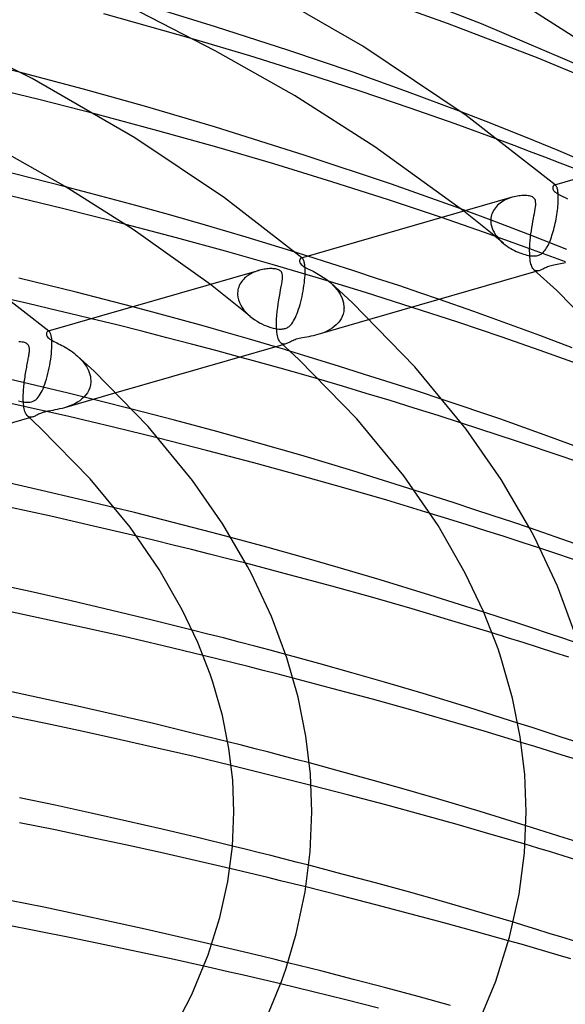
# Model space of a CAD drawing. Header units: millimetres. Extents: x -247 to 247, y -141 to 230.
# Tile 95 of 99: x 77 to 105, y 144 to 195. Entities that reach past the tile are written whole.
import ezdxf

# ---------------------------------------------------------------- set-up
doc = ezdxf.new("R2010")
doc.units = ezdxf.units.MM
doc.layers.add('HIDDEN', color=7, linetype='Continuous')
doc.layers.add('THICK', color=7, linetype='Continuous')

msp = doc.modelspace()

# ---------------------------------------------------------------- linework, layer by layer
at = {"layer": 'HIDDEN'}
for p, q in [((87.057, 194.406), (83.566, 195.485)), ((90.808, 193.2), (87.057, 194.406)), ((88.808, 192.919), (85.927, 193.782)), ((77.109, 192.053), (73.558, 192.941)), ((91.695, 192.016), (88.808, 192.919)), ((94.115, 192.084), (90.808, 193.2)), ((94.478, 191.112), (91.695, 192.016)), ((96.908, 191.082), (94.115, 192.084)), ((77.988, 190.681), (75.025, 191.403)), ((97.048, 190.246), (94.478, 191.112)), ((99.665, 190.048), (96.908, 191.082)), ((80.921, 189.933), (77.988, 190.681)), ((99.348, 189.437), (97.048, 190.246)), ((101.597, 188.618), (99.348, 189.437)), ((81.172, 185.735), (79.362, 186.21)), ((104.451, 186.3), (104.439, 186.297)), ((104.463, 186.3), (104.451, 186.3)), ((104.475, 186.299), (104.463, 186.3)), ((104.487, 186.295), (104.475, 186.299)), ((104.484, 186.303), (104.479, 186.308)), ((104.49, 186.299), (104.484, 186.303)), ((104.5, 186.289), (104.487, 186.295)), ((104.495, 186.294), (104.49, 186.299)), ((104.501, 186.289), (104.495, 186.294)), ((104.512, 186.28), (104.5, 186.289)), ((104.506, 186.285), (104.501, 186.289)), ((104.512, 186.28), (104.506, 186.285)), ((104.526, 186.266), (104.512, 186.28)), ((104.54, 186.247), (104.526, 186.266)), ((104.554, 186.225), (104.54, 186.247)), ((104.567, 186.198), (104.554, 186.225)), ((104.58, 186.167), (104.567, 186.198)), ((104.591, 186.131), (104.58, 186.167)), ((104.602, 186.091), (104.591, 186.131)), ((104.612, 186.045), (104.602, 186.091)), ((104.621, 185.995), (104.612, 186.045)), ((104.628, 185.94), (104.621, 185.995)), ((104.634, 185.88), (104.628, 185.94)), ((104.639, 185.816), (104.634, 185.88)), ((82.971, 185.25), (81.172, 185.735)), ((101.595, 185.321), (101.531, 185.263)), ((101.664, 185.375), (101.595, 185.321)), ((101.736, 185.426), (101.664, 185.375)), ((101.811, 185.473), (101.736, 185.426)), ((101.889, 185.517), (101.811, 185.473)), ((101.969, 185.556), (101.889, 185.517)), ((102.05, 185.592), (101.969, 185.556)), ((102.132, 185.625), (102.05, 185.592)), ((102.214, 185.653), (102.132, 185.625)), ((102.297, 185.678), (102.214, 185.653)), ((104.625, 185.224), (104.633, 185.327)), ((104.633, 185.327), (104.639, 185.427)), ((104.642, 185.747), (104.639, 185.816)), ((104.639, 185.442), (104.64, 185.456)), ((104.639, 185.427), (104.639, 185.442)), ((104.64, 185.456), (104.641, 185.471)), ((104.641, 185.485), (104.642, 185.499)), ((104.641, 185.471), (104.641, 185.485)), ((104.644, 185.674), (104.642, 185.747)), ((104.642, 185.513), (104.644, 185.596)), ((104.642, 185.499), (104.642, 185.513)), ((104.644, 185.596), (104.644, 185.674)), ((84.758, 184.755), (82.971, 185.25)), ((101.48, 184.391), (99.641, 185.076)), ((100.141, 184.684), (99.795, 184.956)), ((101.245, 184.846), (101.218, 184.766)), ((101.278, 184.923), (101.245, 184.846)), ((101.318, 184.997), (101.278, 184.923)), ((101.363, 185.069), (101.318, 184.997)), ((101.414, 185.137), (101.363, 185.069)), ((101.47, 185.202), (101.414, 185.137)), ((101.531, 185.263), (101.47, 185.202)), ((104.571, 184.787), (104.587, 184.898)), ((104.587, 184.898), (104.602, 185.009)), ((104.602, 185.009), (104.614, 185.117)), ((104.614, 185.117), (104.625, 185.224)), ((86.533, 184.249), (84.758, 184.755)), ((100.865, 183.864), (98.656, 184.627)), ((100.485, 184.411), (100.141, 184.684)), ((100.825, 184.137), (100.485, 184.411)), ((101.178, 184.513), (101.177, 184.499)), ((101.177, 184.499), (101.177, 184.485)), ((101.177, 184.485), (101.177, 184.471)), ((101.177, 184.471), (101.177, 184.457)), ((101.177, 184.457), (101.178, 184.443)), ((101.184, 184.599), (101.178, 184.513)), ((101.178, 184.443), (101.178, 184.428)), ((101.178, 184.428), (101.19, 184.316)), ((101.197, 184.684), (101.184, 184.599)), ((101.19, 184.316), (101.213, 184.204)), ((101.218, 184.766), (101.197, 184.684)), ((103.295, 183.695), (101.48, 184.391)), ((104.464, 184.234), (104.488, 184.343)), ((104.488, 184.343), (104.511, 184.453)), ((104.511, 184.453), (104.533, 184.564)), ((104.533, 184.564), (104.553, 184.676)), ((104.553, 184.676), (104.571, 184.787)), ((85.05, 183.593), (82.447, 184.278)), ((88.623, 183.626), (86.533, 184.249)), ((101.162, 183.863), (100.825, 184.137)), ((102.944, 183.12), (100.865, 183.864)), ((101.497, 183.587), (101.162, 183.863)), ((101.213, 184.204), (101.248, 184.092)), ((101.248, 184.092), (101.292, 183.982)), ((101.292, 183.982), (101.347, 183.875)), ((101.347, 183.875), (101.41, 183.771)), ((104.32, 183.715), (104.352, 183.814)), ((104.352, 183.814), (104.382, 183.916)), ((104.382, 183.916), (104.41, 184.02)), ((104.41, 184.02), (104.438, 184.126)), ((104.438, 184.126), (104.464, 184.234)), ((87.567, 182.905), (85.05, 183.593)), ((91.137, 182.85), (88.623, 183.626)), ((101.41, 183.771), (101.482, 183.67)), ((101.482, 183.67), (101.561, 183.573)), ((101.828, 183.311), (101.497, 183.587)), ((101.561, 183.573), (101.646, 183.48)), ((101.646, 183.48), (101.737, 183.391)), ((101.737, 183.391), (101.834, 183.306)), ((101.834, 183.306), (101.923, 183.235)), ((105.077, 182.993), (103.295, 183.695)), ((104.152, 183.277), (104.187, 183.356)), ((104.187, 183.356), (104.221, 183.439)), ((104.221, 183.439), (104.255, 183.527)), ((104.255, 183.527), (104.288, 183.618)), ((104.288, 183.618), (104.32, 183.715)), ((89.967, 182.224), (87.567, 182.905)), ((101.923, 183.235), (102.015, 183.168)), ((102.015, 183.168), (102.109, 183.104)), ((102.109, 183.104), (102.204, 183.045)), ((102.204, 183.045), (102.299, 182.991)), ((102.299, 182.991), (102.394, 182.941)), ((102.394, 182.941), (102.489, 182.895)), ((102.489, 182.895), (102.583, 182.853)), ((102.583, 182.853), (102.675, 182.816)), ((102.675, 182.816), (102.766, 182.783)), ((105.008, 182.358), (102.944, 183.12)), ((103.767, 182.761), (103.822, 182.802)), ((103.822, 182.802), (103.875, 182.848)), ((103.875, 182.848), (103.923, 182.9)), ((103.923, 182.9), (103.967, 182.955)), ((103.967, 182.955), (104.007, 183.012)), ((104.007, 183.012), (104.044, 183.071)), ((104.044, 183.071), (104.081, 183.135)), ((104.081, 183.135), (104.117, 183.203)), ((104.117, 183.203), (104.152, 183.277)), ((91.461, 182.55), (91.45, 182.547)), ((91.473, 182.55), (91.461, 182.55)), ((91.485, 182.549), (91.473, 182.55)), ((91.496, 182.545), (91.485, 182.549)), ((91.493, 182.553), (91.487, 182.558)), ((91.498, 182.549), (91.493, 182.553)), ((91.508, 182.539), (91.496, 182.545)), ((91.504, 182.544), (91.498, 182.549)), ((91.509, 182.539), (91.504, 182.544)), ((91.52, 182.53), (91.508, 182.539)), ((91.515, 182.535), (91.509, 182.539)), ((91.52, 182.53), (91.515, 182.535)), ((91.533, 182.518), (91.52, 182.53)), ((91.546, 182.502), (91.533, 182.518)), ((91.558, 182.483), (91.546, 182.502)), ((91.57, 182.461), (91.558, 182.483)), ((91.581, 182.435), (91.57, 182.461)), ((91.592, 182.405), (91.581, 182.435)), ((91.602, 182.372), (91.592, 182.405)), ((91.611, 182.336), (91.602, 182.372)), ((91.62, 182.295), (91.611, 182.336)), ((91.628, 182.251), (91.62, 182.295)), ((92.967, 182.271), (91.789, 182.645)), ((102.766, 182.783), (102.854, 182.754)), ((102.854, 182.754), (102.939, 182.729)), ((102.939, 182.729), (103.023, 182.708)), ((103.023, 182.708), (103.108, 182.69)), ((103.108, 182.69), (103.195, 182.675)), ((103.195, 182.675), (103.282, 182.666)), ((103.282, 182.666), (103.366, 182.661)), ((103.366, 182.661), (103.447, 182.663)), ((103.447, 182.663), (103.521, 182.671)), ((103.521, 182.671), (103.588, 182.685)), ((103.588, 182.685), (103.65, 182.704)), ((103.65, 182.704), (103.709, 182.729)), ((103.709, 182.729), (103.767, 182.761)), ((104.927, 182.291), (104.843, 182.274)), ((105.014, 182.309), (104.927, 182.291)), ((88.944, 181.79), (88.872, 181.753)), ((89.017, 181.824), (88.944, 181.79)), ((89.091, 181.856), (89.017, 181.824)), ((89.167, 181.884), (89.091, 181.856)), ((89.242, 181.909), (89.167, 181.884)), ((89.318, 181.931), (89.242, 181.909)), ((92.347, 181.521), (89.967, 182.224)), ((91.634, 182.202), (91.628, 182.251)), ((91.64, 182.15), (91.634, 182.202)), ((91.645, 182.094), (91.64, 182.15)), ((91.648, 182.035), (91.645, 182.094)), ((91.651, 181.972), (91.648, 182.035)), ((91.65, 181.763), (91.651, 181.836)), ((91.652, 181.906), (91.651, 181.972)), ((91.651, 181.836), (91.652, 181.906)), ((94.15, 181.892), (92.967, 182.271)), ((95.319, 181.513), (94.15, 181.892)), ((103.429, 181.928), (103.395, 181.953)), ((103.464, 181.909), (103.429, 181.928)), ((103.501, 181.898), (103.464, 181.909)), ((103.657, 181.908), (103.498, 181.861)), ((103.539, 181.892), (103.501, 181.898)), ((103.577, 181.893), (103.539, 181.892)), ((103.617, 181.898), (103.577, 181.893)), ((103.657, 181.908), (103.617, 181.898)), ((103.693, 181.919), (103.657, 181.908)), ((103.73, 181.933), (103.693, 181.919)), ((103.767, 181.95), (103.73, 181.933)), ((103.804, 181.967), (103.767, 181.95)), ((103.843, 181.986), (103.804, 181.967)), ((103.884, 182.007), (103.843, 181.986)), ((103.93, 182.03), (103.884, 182.007)), ((103.98, 182.054), (103.93, 182.03)), ((104.034, 182.078), (103.98, 182.054)), ((104.091, 182.101), (104.034, 182.078)), ((104.149, 182.123), (104.091, 182.101)), ((104.209, 182.142), (104.149, 182.123)), ((104.273, 182.16), (104.209, 182.142)), ((104.342, 182.178), (104.273, 182.16)), ((104.418, 182.195), (104.342, 182.178)), ((104.5, 182.211), (104.418, 182.195)), ((104.586, 182.227), (104.5, 182.211)), ((104.672, 182.243), (104.586, 182.227)), ((104.758, 182.259), (104.672, 182.243)), ((104.843, 182.274), (104.758, 182.259)), ((88.345, 181.279), (88.306, 181.211)), ((88.389, 181.343), (88.345, 181.279)), ((88.437, 181.405), (88.389, 181.343)), ((88.489, 181.463), (88.437, 181.405)), ((88.546, 181.519), (88.489, 181.463)), ((88.605, 181.572), (88.546, 181.519)), ((88.668, 181.622), (88.605, 181.572)), ((88.734, 181.668), (88.668, 181.622)), ((88.802, 181.712), (88.734, 181.668)), ((88.872, 181.753), (88.802, 181.712)), ((91.594, 181.141), (91.612, 181.28)), ((91.612, 181.28), (91.627, 181.416)), ((91.627, 181.416), (91.638, 181.549)), ((91.638, 181.549), (91.646, 181.677)), ((91.646, 181.677), (91.647, 181.691)), ((91.647, 181.691), (91.648, 181.706)), ((91.648, 181.72), (91.649, 181.734)), ((91.648, 181.706), (91.648, 181.72)), ((91.649, 181.749), (91.65, 181.763)), ((91.649, 181.734), (91.649, 181.749)), ((94.758, 180.782), (92.347, 181.521)), ((92.963, 181.28), (93.147, 181.101)), ((96.455, 181.139), (95.319, 181.513)), ((87.139, 180.93), (86.788, 181.201)), ((87.486, 180.658), (87.139, 180.93)), ((88.191, 180.842), (88.185, 180.763)), ((88.202, 180.92), (88.191, 180.842)), ((88.22, 180.996), (88.202, 180.92)), ((88.243, 181.069), (88.22, 180.996)), ((88.272, 181.141), (88.243, 181.069)), ((88.306, 181.211), (88.272, 181.141)), ((91.523, 180.72), (91.549, 180.859)), ((91.549, 180.859), (91.573, 181)), ((91.573, 181), (91.594, 181.141)), ((93.147, 181.101), (93.309, 180.908)), ((93.309, 180.908), (93.446, 180.701)), ((97.142, 180.027), (94.758, 180.782)), ((97.539, 180.777), (96.455, 181.139)), ((98.551, 180.434), (97.539, 180.777)), ((87.829, 180.384), (87.486, 180.658)), ((88.169, 180.11), (87.829, 180.384)), ((88.185, 180.763), (88.185, 180.748)), ((88.185, 180.748), (88.185, 180.734)), ((88.185, 180.734), (88.185, 180.72)), ((88.185, 180.72), (88.185, 180.706)), ((88.185, 180.706), (88.185, 180.692)), ((88.185, 180.692), (88.186, 180.678)), ((88.186, 180.678), (88.202, 180.542)), ((88.202, 180.542), (88.234, 180.406)), ((88.234, 180.406), (88.283, 180.27)), ((88.283, 180.27), (88.347, 180.139)), ((91.394, 180.18), (91.429, 180.31)), ((91.429, 180.31), (91.463, 180.444)), ((91.463, 180.444), (91.494, 180.581)), ((91.494, 180.581), (91.523, 180.72)), ((93.446, 180.701), (93.551, 180.483)), ((93.551, 180.483), (93.62, 180.259)), ((84.018, 179.732), (82.811, 180.053)), ((88.506, 179.835), (88.169, 180.11)), ((88.347, 180.139), (88.424, 180.012)), ((88.424, 180.012), (88.513, 179.89)), ((88.839, 179.559), (88.506, 179.835)), ((88.513, 179.89), (88.613, 179.773)), ((88.613, 179.773), (88.722, 179.663)), ((91.239, 179.711), (91.28, 179.82)), ((91.28, 179.82), (91.319, 179.935)), ((91.319, 179.935), (91.358, 180.055)), ((91.358, 180.055), (91.394, 180.18)), ((93.632, 179.811), (93.602, 179.682)), ((93.62, 180.259), (93.647, 180.033)), ((93.646, 179.945), (93.632, 179.811)), ((93.647, 179.959), (93.646, 179.945)), ((93.647, 180.033), (93.648, 180.018)), ((93.648, 179.989), (93.647, 179.974)), ((93.647, 179.974), (93.647, 179.959)), ((93.648, 180.018), (93.648, 180.003)), ((93.648, 180.003), (93.648, 179.989)), ((81.99, 179.123), (80.696, 179.443)), ((85.22, 179.406), (84.018, 179.732)), ((86.417, 179.075), (85.22, 179.406)), ((88.722, 179.663), (88.839, 179.558)), ((88.839, 179.558), (88.949, 179.471)), ((88.949, 179.471), (89.065, 179.388)), ((89.065, 179.388), (89.185, 179.311)), ((89.185, 179.311), (89.307, 179.241)), ((90.965, 179.19), (91.015, 179.259)), ((91.015, 179.259), (91.063, 179.336)), ((91.063, 179.336), (91.109, 179.42)), ((91.109, 179.42), (91.153, 179.51)), ((91.153, 179.51), (91.197, 179.608)), ((91.197, 179.608), (91.239, 179.711)), ((94.956, 179.396), (92.298, 178.629)), ((93.426, 179.329), (93.343, 179.226)), ((93.498, 179.44), (93.426, 179.329)), ((93.556, 179.557), (93.498, 179.44)), ((93.602, 179.682), (93.556, 179.557)), ((78.471, 178.799), (78.46, 178.797)), ((78.482, 178.8), (78.471, 178.799)), ((78.494, 178.798), (78.482, 178.8)), ((78.505, 178.794), (78.494, 178.798)), ((78.501, 178.803), (78.495, 178.807)), ((78.506, 178.798), (78.501, 178.803)), ((78.516, 178.789), (78.505, 178.794)), ((78.512, 178.794), (78.506, 178.798)), ((78.517, 178.789), (78.512, 178.794)), ((78.528, 178.78), (78.516, 178.789)), ((78.522, 178.785), (78.517, 178.789)), ((78.528, 178.78), (78.522, 178.785)), ((78.553, 178.753), (78.528, 178.78)), ((78.577, 178.712), (78.553, 178.753)), ((83.278, 178.799), (81.99, 179.123)), ((84.557, 178.471), (83.278, 178.799)), ((87.608, 178.74), (86.417, 179.075)), ((89.307, 179.241), (89.429, 179.177)), ((89.429, 179.177), (89.55, 179.121)), ((89.55, 179.121), (89.67, 179.071)), ((89.67, 179.071), (89.788, 179.028)), ((89.788, 179.028), (89.901, 178.992)), ((89.901, 178.992), (90.011, 178.963)), ((90.011, 178.963), (90.115, 178.94)), ((90.115, 178.94), (90.213, 178.924)), ((90.213, 178.924), (90.301, 178.915)), ((90.301, 178.915), (90.377, 178.911)), ((90.377, 178.911), (90.442, 178.912)), ((90.442, 178.912), (90.499, 178.917)), ((90.499, 178.917), (90.549, 178.924)), ((90.549, 178.924), (90.596, 178.934)), ((90.596, 178.934), (90.641, 178.947)), ((90.641, 178.947), (90.684, 178.963)), ((90.684, 178.963), (90.725, 178.982)), ((90.725, 178.982), (90.767, 179.006)), ((90.767, 179.006), (90.812, 179.036)), ((90.812, 179.036), (90.861, 179.076)), ((90.861, 179.076), (90.913, 179.128)), ((90.913, 179.128), (90.965, 179.19)), ((92.674, 178.762), (92.548, 178.711)), ((92.799, 178.821), (92.674, 178.762)), ((92.922, 178.887), (92.799, 178.821)), ((93.038, 178.961), (92.922, 178.887)), ((93.148, 179.042), (93.038, 178.961)), ((93.25, 179.13), (93.148, 179.042)), ((93.343, 179.226), (93.25, 179.13)), ((78.599, 178.657), (78.577, 178.712)), ((78.618, 178.588), (78.599, 178.657)), ((78.634, 178.504), (78.618, 178.588)), ((78.647, 178.404), (78.634, 178.504)), ((78.655, 178.288), (78.647, 178.404)), ((78.659, 178.157), (78.655, 178.288)), ((85.824, 178.141), (84.557, 178.471)), ((88.795, 178.399), (87.608, 178.74)), ((90.134, 178.004), (88.795, 178.399)), ((90.91, 178.265), (90.866, 178.243)), ((90.959, 178.29), (90.91, 178.265)), ((91.013, 178.315), (90.959, 178.29)), ((91.072, 178.34), (91.013, 178.315)), ((91.135, 178.364), (91.072, 178.34)), ((91.2, 178.387), (91.135, 178.364)), ((91.27, 178.407), (91.2, 178.387)), ((91.346, 178.426), (91.27, 178.407)), ((91.431, 178.445), (91.346, 178.426)), ((91.526, 178.464), (91.431, 178.445)), ((91.627, 178.483), (91.526, 178.464)), ((91.733, 178.502), (91.627, 178.483)), ((91.841, 178.522), (91.733, 178.502)), ((91.95, 178.544), (91.841, 178.522)), ((92.061, 178.568), (91.95, 178.544)), ((92.177, 178.596), (92.061, 178.568)), ((92.296, 178.628), (92.177, 178.596)), ((92.421, 178.667), (92.296, 178.628)), ((92.548, 178.711), (92.421, 178.667)), ((78.633, 177.654), (78.645, 177.793)), ((78.645, 177.793), (78.653, 177.926)), ((78.653, 177.926), (78.654, 177.94)), ((78.654, 177.94), (78.655, 177.955)), ((78.655, 177.969), (78.656, 177.984)), ((78.655, 177.955), (78.655, 177.969)), ((78.656, 177.998), (78.657, 178.012)), ((78.656, 177.984), (78.656, 177.998)), ((78.657, 178.012), (78.659, 178.157)), ((87.075, 177.809), (85.824, 178.141)), ((88.307, 177.476), (87.075, 177.809)), ((90.442, 178.174), (90.403, 178.203)), ((90.483, 178.155), (90.442, 178.174)), ((90.527, 178.144), (90.483, 178.155)), ((90.666, 178.157), (90.505, 178.111)), ((90.572, 178.142), (90.527, 178.144)), ((90.619, 178.146), (90.572, 178.142)), ((90.667, 178.158), (90.619, 178.146)), ((90.705, 178.17), (90.667, 178.158)), ((90.745, 178.186), (90.705, 178.17)), ((90.784, 178.203), (90.745, 178.186)), ((90.825, 178.223), (90.784, 178.203)), ((90.866, 178.243), (90.825, 178.223)), ((92.078, 177.412), (90.866, 177.783)), ((78.575, 177.216), (78.598, 177.364)), ((78.598, 177.364), (78.617, 177.511)), ((78.617, 177.511), (78.633, 177.654)), ((79.976, 177.525), (80.063, 177.444)), ((80.063, 177.444), (80.147, 177.359)), ((80.147, 177.359), (80.225, 177.271)), ((80.225, 177.271), (80.299, 177.181)), ((93.366, 177.012), (92.078, 177.412)), ((78.454, 176.627), (78.489, 176.772)), ((78.489, 176.772), (78.52, 176.919)), ((78.52, 176.919), (78.549, 177.067)), ((78.549, 177.067), (78.575, 177.216)), ((80.299, 177.181), (80.367, 177.087)), ((80.367, 177.087), (80.429, 176.991)), ((80.429, 176.991), (80.485, 176.893)), ((80.485, 176.893), (80.533, 176.794)), ((80.533, 176.794), (80.574, 176.693)), ((94.703, 176.591), (93.366, 177.012)), ((77.835, 176.019), (76.167, 176.408)), ((78.336, 176.212), (78.378, 176.346)), ((78.378, 176.346), (78.417, 176.485)), ((78.417, 176.485), (78.454, 176.627)), ((80.574, 176.693), (80.607, 176.59)), ((80.607, 176.59), (80.631, 176.486)), ((80.631, 176.486), (80.647, 176.384)), ((80.647, 176.384), (80.654, 176.282)), ((80.654, 176.282), (80.655, 176.267)), ((80.655, 176.238), (80.654, 176.223)), ((80.655, 176.267), (80.655, 176.253)), ((80.655, 176.253), (80.655, 176.238)), ((93.567, 175.983), (92.357, 176.338)), ((96.062, 176.158), (94.703, 176.591)), ((79.49, 175.622), (77.835, 176.019)), ((78.109, 175.653), (78.157, 175.749)), ((78.157, 175.749), (78.204, 175.853)), ((78.204, 175.853), (78.249, 175.965)), ((78.249, 175.965), (78.294, 176.084)), ((78.294, 176.084), (78.336, 176.212)), ((80.549, 175.774), (80.481, 175.649)), ((80.601, 175.907), (80.549, 175.774)), ((80.636, 176.048), (80.601, 175.907)), ((80.653, 176.194), (80.636, 176.048)), ((80.654, 176.208), (80.653, 176.194)), ((80.654, 176.223), (80.654, 176.208)), ((94.79, 175.617), (93.567, 175.983)), ((97.413, 175.721), (96.062, 176.158)), ((77.235, 174.945), (74.931, 175.453)), ((76.939, 175.234), (77.009, 175.215)), ((77.69, 175.212), (77.761, 175.246)), ((77.761, 175.246), (77.829, 175.292)), ((77.829, 175.292), (77.894, 175.349)), ((77.894, 175.349), (77.954, 175.414)), ((77.954, 175.414), (78.009, 175.488)), ((78.009, 175.488), (78.06, 175.567)), ((78.06, 175.567), (78.109, 175.653)), ((81.943, 175.639), (79.307, 174.878)), ((81.13, 175.219), (79.49, 175.622)), ((80.086, 175.238), (79.964, 175.157)), ((80.2, 175.327), (80.086, 175.238)), ((80.305, 175.426), (80.2, 175.327)), ((80.399, 175.533), (80.305, 175.426)), ((80.481, 175.649), (80.399, 175.533)), ((82.758, 174.808), (81.13, 175.219)), ((96.021, 175.242), (94.79, 175.617)), ((97.252, 174.861), (96.021, 175.242)), ((98.731, 175.29), (97.413, 175.721)), ((77.009, 175.215), (77.079, 175.199)), ((77.079, 175.199), (77.16, 175.183)), ((77.16, 175.183), (77.251, 175.17)), ((79.523, 174.422), (77.235, 174.945)), ((77.251, 175.17), (77.347, 175.162)), ((77.347, 175.162), (77.444, 175.162)), ((77.444, 175.162), (77.535, 175.17)), ((77.535, 175.17), (77.616, 175.187)), ((77.616, 175.187), (77.69, 175.212)), ((78.603, 174.727), (78.519, 174.711)), ((78.703, 174.745), (78.603, 174.727)), ((78.814, 174.765), (78.703, 174.745)), ((78.931, 174.788), (78.814, 174.765)), ((79.053, 174.814), (78.931, 174.788)), ((79.179, 174.844), (79.053, 174.814)), ((79.308, 174.878), (79.179, 174.844)), ((79.441, 174.92), (79.308, 174.878)), ((79.575, 174.968), (79.441, 174.92)), ((79.707, 175.023), (79.575, 174.968)), ((79.838, 175.086), (79.707, 175.023)), ((79.964, 175.157), (79.838, 175.086)), ((98.475, 174.476), (97.252, 174.861)), ((77.444, 174.428), (77.41, 174.453)), ((77.48, 174.409), (77.444, 174.428)), ((77.516, 174.397), (77.48, 174.409)), ((77.675, 174.407), (77.513, 174.36)), ((77.554, 174.392), (77.516, 174.397)), ((77.594, 174.392), (77.554, 174.392)), ((77.634, 174.397), (77.594, 174.392)), ((77.675, 174.407), (77.634, 174.397)), ((77.714, 174.42), (77.675, 174.407)), ((77.754, 174.436), (77.714, 174.42)), ((77.795, 174.454), (77.754, 174.436)), ((77.837, 174.474), (77.795, 174.454)), ((77.88, 174.496), (77.837, 174.474)), ((77.926, 174.518), (77.88, 174.496)), ((77.973, 174.541), (77.926, 174.518)), ((78.02, 174.563), (77.973, 174.541)), ((78.065, 174.583), (78.02, 174.563)), ((78.109, 174.601), (78.065, 174.583)), ((78.152, 174.617), (78.109, 174.601)), ((78.195, 174.632), (78.152, 174.617)), ((78.239, 174.646), (78.195, 174.632)), ((78.286, 174.659), (78.239, 174.646)), ((78.335, 174.671), (78.286, 174.659)), ((78.387, 174.684), (78.335, 174.671)), ((78.447, 174.697), (78.387, 174.684)), ((78.519, 174.711), (78.447, 174.697)), ((81.825, 173.876), (79.523, 174.422)), ((99.684, 174.09), (98.475, 174.476)), ((84.128, 173.31), (81.825, 173.876)), ((98.279, 170.325), (97.251, 170.652)), ((99.305, 169.995), (98.279, 170.325)), ((82.895, 169.499), (81.894, 169.745)), ((100.318, 169.666), (99.305, 169.995)), ((101.307, 169.341), (100.318, 169.666)), ((83.891, 169.25), (82.895, 169.499)), ((84.884, 168.997), (83.891, 169.25)), ((99.024, 169.165), (98.07, 169.459)), ((99.976, 168.869), (99.024, 169.165)), ((102.26, 169.024), (101.307, 169.341)), ((85.874, 168.742), (84.884, 168.997)), ((86.861, 168.484), (85.874, 168.742)), ((100.922, 168.57), (99.976, 168.869)), ((103.167, 168.718), (102.26, 169.024)), ((83.945, 168.068), (83.008, 168.294)), ((87.845, 168.223), (86.861, 168.484)), ((101.86, 168.271), (100.922, 168.57)), ((102.786, 167.972), (101.86, 168.271)), ((84.883, 167.839), (83.945, 168.068)), ((85.82, 167.608), (84.883, 167.839)), ((103.697, 167.675), (102.786, 167.972)), ((86.753, 167.374), (85.82, 167.608)), ((87.684, 167.138), (86.753, 167.374)), ((88.609, 166.901), (87.684, 167.138)), ((101.669, 164.115), (100.821, 164.388)), ((102.509, 163.843), (101.669, 164.115)), ((103.335, 163.572), (102.509, 163.843)), ((86.663, 163.275), (85.858, 163.479)), ((87.465, 163.07), (86.663, 163.275)), ((102.042, 163.082), (101.245, 163.33)), ((104.141, 163.306), (103.335, 163.572)), ((104.921, 163.046), (104.141, 163.306)), ((88.267, 162.862), (87.465, 163.07)), ((89.066, 162.652), (88.267, 162.862)), ((89.863, 162.441), (89.066, 162.652)), ((102.837, 162.833), (102.042, 163.082)), ((103.627, 162.582), (102.837, 162.833)), ((105.669, 162.794), (104.921, 163.046)), ((87.189, 161.985), (86.414, 162.176)), ((90.658, 162.228), (89.863, 162.441)), ((104.41, 162.332), (103.627, 162.582)), ((105.185, 162.082), (104.41, 162.332)), ((87.963, 161.794), (87.189, 161.985)), ((88.735, 161.6), (87.963, 161.794)), ((89.504, 161.406), (88.735, 161.6)), ((90.271, 161.21), (89.504, 161.406)), ((91.033, 161.013), (90.271, 161.21)), ((103.296, 158.473), (102.572, 158.704)), ((104.018, 158.24), (103.296, 158.473)), ((104.736, 158.008), (104.018, 158.24)), ((88.386, 157.567), (87.685, 157.744)), ((89.086, 157.389), (88.386, 157.567)), ((103.438, 157.503), (102.738, 157.718)), ((105.444, 157.777), (104.736, 158.008)), ((89.785, 157.209), (89.086, 157.389)), ((90.482, 157.028), (89.785, 157.209)), ((104.139, 157.286), (103.438, 157.503)), ((104.837, 157.067), (104.139, 157.286)), ((105.532, 156.848), (104.837, 157.067)), ((91.177, 156.845), (90.482, 157.028)), ((91.871, 156.661), (91.177, 156.845)), ((88.548, 156.364), (87.862, 156.531)), ((89.233, 156.196), (88.548, 156.364)), ((89.918, 156.026), (89.233, 156.196)), ((90.601, 155.855), (89.918, 156.026)), ((91.283, 155.683), (90.601, 155.855)), ((91.962, 155.51), (91.283, 155.683)), ((103.637, 153.235), (102.99, 153.439)), ((104.292, 153.028), (103.637, 153.235)), ((104.952, 152.819), (104.292, 153.028)), ((105.613, 152.608), (104.952, 152.819)), ((88.583, 152.24), (87.925, 152.402)), ((89.238, 152.077), (88.583, 152.24)), ((89.892, 151.913), (89.238, 152.077)), ((103.592, 152.296), (102.943, 152.49)), ((104.243, 152.099), (103.592, 152.296)), ((104.896, 151.901), (104.243, 152.099)), ((90.545, 151.748), (89.892, 151.913)), ((91.196, 151.582), (90.545, 151.748)), ((91.847, 151.415), (91.196, 151.582)), ((105.55, 151.701), (104.896, 151.901)), ((88.444, 151.093), (87.794, 151.247)), ((89.094, 150.938), (88.444, 151.093)), ((89.745, 150.781), (89.094, 150.938)), ((90.396, 150.622), (89.745, 150.781)), ((91.047, 150.463), (90.396, 150.622)), ((91.697, 150.302), (91.047, 150.463)), ((102.932, 148.308), (102.337, 148.489)), ((103.549, 148.119), (102.932, 148.308)), ((104.183, 147.923), (103.549, 148.119)), ((102.738, 147.36), (102.096, 147.543)), ((104.832, 147.721), (104.183, 147.923)), ((105.494, 147.514), (104.832, 147.721)), ((87.522, 147.202), (86.868, 147.356)), ((88.175, 147.046), (87.522, 147.202)), ((88.826, 146.89), (88.175, 147.046)), ((103.371, 147.178), (102.738, 147.36)), ((104.004, 146.994), (103.371, 147.178)), ((104.642, 146.807), (104.004, 146.994)), ((89.475, 146.733), (88.826, 146.89)), ((90.122, 146.575), (89.475, 146.733)), ((90.767, 146.416), (90.122, 146.575)), ((105.284, 146.617), (104.642, 146.807)), ((87.114, 146.088), (86.46, 146.235)), ((87.766, 145.939), (87.114, 146.088)), ((88.42, 145.789), (87.766, 145.939)), ((89.075, 145.637), (88.42, 145.789)), ((89.731, 145.483), (89.075, 145.637)), ((90.389, 145.328), (89.731, 145.483))]:
    msp.add_line(p, q, dxfattribs=at)
at = {"layer": 'THICK'}
for p, q in [((94.612, 193.425), (88.617, 196.883)), ((100.707, 194.562), (94.873, 196.831)), ((98.958, 194.589), (94.126, 196.314)), ((87.043, 193.188), (82.615, 195.451)), ((107.626, 192.484), (102.85, 195.548)), ((85.927, 193.782), (81.324, 195.074)), ((77.653, 191.765), (71.742, 194.69)), ((103.604, 192.803), (98.958, 194.589)), ((106.23, 192.201), (100.707, 194.562)), ((99.917, 189.866), (94.612, 193.425)), ((91.101, 190.883), (87.043, 193.188)), ((108.04, 190.971), (103.604, 192.803)), ((80.277, 191.216), (77.109, 192.053)), ((82.92, 188.727), (77.653, 191.765)), ((83.407, 190.346), (80.277, 191.216)), ((95.227, 188.256), (91.101, 190.883)), ((84.099, 189.086), (80.921, 189.933)), ((87.006, 189.278), (83.407, 190.346)), ((100.936, 189.556), (99.665, 190.048)), ((104.479, 186.308), (99.917, 189.866)), ((102.19, 189.061), (100.936, 189.556)), ((115.275, 189.425), (104.443, 186.298)), ((87.119, 188.242), (84.099, 189.086)), ((91.652, 187.815), (87.006, 189.278)), ((103.423, 188.564), (102.19, 189.061)), ((87.521, 185.643), (82.92, 188.727)), ((102.387, 188.323), (101.597, 188.618)), ((104.634, 188.066), (103.423, 188.564)), ((79.342, 186.222), (75.798, 188.221)), ((90.047, 187.381), (87.119, 188.242)), ((99.795, 184.956), (95.227, 188.256)), ((103.173, 188.026), (102.387, 188.323)), ((103.955, 187.728), (103.173, 188.026)), ((105.84, 187.56), (104.634, 188.066)), ((93.019, 186.466), (90.047, 187.381)), ((96.08, 186.347), (91.652, 187.815)), ((104.732, 187.428), (103.955, 187.728)), ((105.503, 187.127), (104.732, 187.428)), ((79.362, 186.21), (75.848, 187.092)), ((95.925, 185.535), (93.019, 186.466)), ((99.641, 185.076), (96.08, 186.347)), ((79.201, 185.097), (75.934, 185.882)), ((82.833, 184.022), (79.342, 186.222)), ((104.361, 186.183), (104.358, 186.161)), ((104.358, 186.161), (104.358, 186.137)), ((104.358, 186.137), (104.362, 186.111)), ((104.365, 186.203), (104.361, 186.183)), ((104.362, 186.111), (104.369, 186.083)), ((104.372, 186.222), (104.365, 186.203)), ((104.369, 186.083), (104.381, 186.054)), ((104.38, 186.24), (104.372, 186.222)), ((104.39, 186.255), (104.38, 186.24)), ((104.381, 186.054), (104.399, 186.024)), ((104.401, 186.269), (104.39, 186.255)), ((104.399, 186.024), (104.424, 185.993)), ((104.413, 186.281), (104.401, 186.269)), ((104.426, 186.29), (104.413, 186.281)), ((104.424, 185.993), (104.457, 185.961)), ((104.439, 186.297), (104.426, 186.29)), ((104.457, 185.961), (104.496, 185.929)), ((104.496, 185.929), (104.542, 185.896)), ((104.542, 185.896), (104.601, 185.859)), ((104.601, 185.859), (104.677, 185.817)), ((91.487, 182.558), (87.521, 185.643)), ((102.284, 185.675), (91.452, 182.548)), ((98.656, 184.627), (95.925, 185.535)), ((102.378, 185.699), (102.297, 185.678)), ((102.458, 185.717), (102.378, 185.699)), ((102.537, 185.732), (102.458, 185.717)), ((102.615, 185.744), (102.537, 185.732)), ((102.691, 185.753), (102.615, 185.744)), ((102.765, 185.759), (102.691, 185.753)), ((102.836, 185.763), (102.765, 185.759)), ((102.906, 185.764), (102.836, 185.763)), ((102.973, 185.762), (102.906, 185.764)), ((103.037, 185.757), (102.973, 185.762)), ((103.097, 185.75), (103.037, 185.757)), ((103.155, 185.74), (103.097, 185.75)), ((103.212, 185.727), (103.155, 185.74)), ((103.265, 185.709), (103.212, 185.727)), ((103.314, 185.687), (103.265, 185.709)), ((103.357, 185.661), (103.314, 185.687)), ((103.395, 185.63), (103.357, 185.661)), ((103.426, 185.594), (103.395, 185.63)), ((103.451, 185.551), (103.426, 185.594)), ((103.47, 185.498), (103.451, 185.551)), ((103.482, 185.433), (103.47, 185.498)), ((103.487, 185.356), (103.482, 185.433)), ((103.483, 185.271), (103.487, 185.356)), ((104.677, 185.817), (104.772, 185.768)), ((104.772, 185.768), (104.881, 185.713)), ((104.881, 185.713), (104.998, 185.654)), ((104.998, 185.654), (105.123, 185.589)), ((82.447, 184.278), (79.201, 185.097)), ((103.395, 184.719), (103.419, 184.847)), ((103.419, 184.847), (103.441, 184.967)), ((103.441, 184.967), (103.459, 185.077)), ((103.459, 185.077), (103.474, 185.178)), ((103.474, 185.178), (103.483, 185.271)), ((103.314, 184.283), (103.342, 184.436)), ((103.342, 184.436), (103.369, 184.581)), ((103.369, 184.581), (103.395, 184.719)), ((86.788, 181.201), (82.833, 184.022)), ((103.239, 183.79), (103.262, 183.958)), ((103.262, 183.958), (103.288, 184.123)), ((103.288, 184.123), (103.314, 184.283)), ((103.187, 183.276), (103.2, 183.447)), ((103.2, 183.447), (103.218, 183.619)), ((103.218, 183.619), (103.239, 183.79)), ((91.245, 182.816), (91.137, 182.85)), ((91.353, 182.782), (91.245, 182.816)), ((103.174, 182.941), (103.178, 183.107)), ((103.175, 182.783), (103.174, 182.941)), ((103.178, 183.107), (103.187, 183.276)), ((91.462, 182.748), (91.353, 182.782)), ((91.37, 182.433), (91.368, 182.411)), ((91.368, 182.411), (91.368, 182.384)), ((91.368, 182.384), (91.373, 182.351)), ((91.374, 182.451), (91.37, 182.433)), ((91.373, 182.351), (91.386, 182.313)), ((91.38, 182.469), (91.374, 182.451)), ((91.387, 182.485), (91.38, 182.469)), ((91.386, 182.313), (91.41, 182.272)), ((91.395, 182.499), (91.387, 182.485)), ((91.404, 182.513), (91.395, 182.499)), ((91.415, 182.524), (91.404, 182.513)), ((91.426, 182.534), (91.415, 182.524)), ((91.438, 182.541), (91.426, 182.534)), ((91.45, 182.547), (91.438, 182.541)), ((91.571, 182.714), (91.462, 182.748)), ((91.68, 182.679), (91.571, 182.714)), ((91.789, 182.645), (91.68, 182.679)), ((103.176, 182.769), (103.175, 182.783)), ((103.176, 182.754), (103.176, 182.769)), ((103.177, 182.739), (103.176, 182.754)), ((103.177, 182.725), (103.177, 182.739)), ((103.178, 182.711), (103.177, 182.725)), ((103.178, 182.696), (103.178, 182.711)), ((103.185, 182.594), (103.178, 182.696)), ((103.195, 182.497), (103.185, 182.594)), ((103.208, 182.407), (103.195, 182.497)), ((103.223, 182.324), (103.208, 182.407)), ((103.241, 182.249), (103.223, 182.324)), ((89.294, 181.924), (78.461, 178.797)), ((89.393, 181.951), (89.318, 181.931)), ((89.468, 181.967), (89.393, 181.951)), ((89.542, 181.981), (89.468, 181.967)), ((89.615, 181.993), (89.542, 181.981)), ((89.687, 182.002), (89.615, 181.993)), ((89.757, 182.008), (89.687, 182.002)), ((89.825, 182.012), (89.757, 182.008)), ((89.891, 182.014), (89.825, 182.012)), ((89.954, 182.013), (89.891, 182.014)), ((90.015, 182.01), (89.954, 182.013)), ((90.073, 182.005), (90.015, 182.01)), ((90.13, 181.997), (90.073, 182.005)), ((90.186, 181.986), (90.13, 181.997)), ((90.239, 181.971), (90.186, 181.986)), ((90.288, 181.954), (90.239, 181.971)), ((90.334, 181.932), (90.288, 181.954)), ((90.374, 181.906), (90.334, 181.932)), ((90.409, 181.876), (90.374, 181.906)), ((90.437, 181.842), (90.409, 181.876)), ((90.461, 181.801), (90.437, 181.842)), ((90.48, 181.747), (90.461, 181.801)), ((91.41, 182.272), (91.447, 182.229)), ((91.447, 182.229), (91.497, 182.185)), ((91.497, 182.185), (91.56, 182.14)), ((91.56, 182.14), (91.645, 182.09)), ((91.645, 182.09), (91.763, 182.027)), ((91.763, 182.027), (91.906, 181.955)), ((91.906, 181.955), (92.063, 181.875)), ((92.063, 181.875), (92.232, 181.785)), ((92.232, 181.785), (92.411, 181.682)), ((103.498, 181.861), (94.956, 179.396)), ((103.261, 182.182), (103.241, 182.249)), ((103.284, 182.121), (103.261, 182.182)), ((103.309, 182.069), (103.284, 182.121)), ((103.335, 182.023), (103.309, 182.069)), ((103.364, 181.985), (103.335, 182.023)), ((103.394, 181.954), (103.364, 181.985)), ((104.562, 180.884), (103.394, 181.954)), ((78.495, 178.807), (75.125, 181.419)), ((78.437, 181.169), (76.961, 181.529)), ((90.453, 181.232), (90.474, 181.363)), ((90.474, 181.363), (90.489, 181.482)), ((90.493, 181.677), (90.48, 181.747)), ((90.489, 181.482), (90.496, 181.587)), ((90.496, 181.587), (90.493, 181.677)), ((92.411, 181.682), (92.596, 181.564)), ((92.596, 181.564), (92.782, 181.43)), ((92.782, 181.43), (92.963, 181.28)), ((94.06, 180.275), (92.965, 181.278)), ((79.902, 180.804), (78.437, 181.169)), ((81.36, 180.432), (79.902, 180.804)), ((90.366, 180.767), (90.397, 180.933)), ((90.397, 180.933), (90.427, 181.088)), ((90.427, 181.088), (90.453, 181.232)), ((107.997, 177.377), (104.562, 180.884)), ((77.139, 180.289), (76.432, 180.452)), ((77.848, 180.124), (77.139, 180.289)), ((82.811, 180.053), (81.36, 180.432)), ((90.271, 180.213), (90.301, 180.406)), ((90.301, 180.406), (90.333, 180.591)), ((90.333, 180.591), (90.366, 180.767)), ((97.289, 176.979), (94.06, 180.275)), ((100.302, 179.82), (98.551, 180.434)), ((78.559, 179.957), (77.848, 180.124)), ((79.271, 179.788), (78.559, 179.957)), ((79.984, 179.616), (79.271, 179.788)), ((90.201, 179.613), (90.22, 179.815)), ((90.22, 179.815), (90.244, 180.016)), ((90.244, 180.016), (90.271, 180.213)), ((99.497, 179.259), (97.142, 180.027)), ((102.003, 179.206), (100.302, 179.82)), ((80.696, 179.443), (79.984, 179.616)), ((90.182, 179.219), (90.188, 179.413)), ((90.188, 179.413), (90.201, 179.613)), ((101.704, 178.517), (99.497, 179.259)), ((78.417, 178.767), (78.4, 178.742)), ((78.437, 178.786), (78.417, 178.767)), ((78.46, 178.797), (78.437, 178.786)), ((90.183, 179.033), (90.182, 179.219)), ((90.183, 179.018), (90.183, 179.033)), ((90.184, 179.003), (90.183, 179.018)), ((90.184, 178.989), (90.184, 179.003)), ((90.185, 178.974), (90.184, 178.989)), ((90.185, 178.96), (90.185, 178.974)), ((90.186, 178.946), (90.185, 178.96)), ((90.193, 178.843), (90.186, 178.946)), ((90.203, 178.747), (90.193, 178.843)), ((103.692, 178.58), (102.003, 179.206)), ((77.05, 178.258), (76.96, 178.263)), ((77.132, 178.248), (77.05, 178.258)), ((77.201, 178.234), (77.132, 178.248)), ((78.379, 178.68), (78.377, 178.644)), ((78.377, 178.644), (78.381, 178.606)), ((78.387, 178.713), (78.379, 178.68)), ((78.381, 178.606), (78.395, 178.566)), ((78.4, 178.742), (78.387, 178.713)), ((78.395, 178.566), (78.418, 178.525)), ((78.418, 178.525), (78.453, 178.483)), ((78.453, 178.483), (78.5, 178.44)), ((78.5, 178.44), (78.556, 178.399)), ((78.556, 178.399), (78.62, 178.359)), ((78.62, 178.359), (78.69, 178.32)), ((78.69, 178.32), (78.764, 178.282)), ((78.764, 178.282), (78.841, 178.242)), ((90.215, 178.657), (90.203, 178.747)), ((90.231, 178.574), (90.215, 178.657)), ((90.248, 178.499), (90.231, 178.574)), ((90.269, 178.431), (90.248, 178.499)), ((90.291, 178.372), (90.269, 178.431)), ((90.316, 178.319), (90.291, 178.372)), ((90.343, 178.274), (90.316, 178.319)), ((90.371, 178.236), (90.343, 178.274)), ((103.707, 177.821), (101.704, 178.517)), ((105.363, 177.945), (103.692, 178.58)), ((77.258, 178.219), (77.201, 178.234)), ((77.304, 178.201), (77.258, 178.219)), ((77.341, 178.183), (77.304, 178.201)), ((77.376, 178.162), (77.341, 178.183)), ((77.406, 178.137), (77.376, 178.162)), ((77.433, 178.109), (77.406, 178.137)), ((77.456, 178.078), (77.433, 178.109)), ((77.473, 178.044), (77.456, 178.078)), ((77.486, 178.009), (77.473, 178.044)), ((77.496, 177.971), (77.486, 178.009)), ((77.495, 177.697), (77.5, 177.747)), ((77.502, 177.931), (77.496, 177.971)), ((77.5, 177.747), (77.504, 177.796)), ((77.505, 177.888), (77.502, 177.931)), ((77.504, 177.796), (77.506, 177.843)), ((77.506, 177.843), (77.505, 177.888)), ((78.841, 178.242), (78.919, 178.203)), ((78.919, 178.203), (78.998, 178.163)), ((78.998, 178.163), (79.078, 178.122)), ((79.078, 178.122), (79.162, 178.078)), ((79.162, 178.078), (79.249, 178.031)), ((79.249, 178.031), (79.339, 177.98)), ((79.339, 177.98), (79.43, 177.926)), ((79.43, 177.926), (79.523, 177.868)), ((79.523, 177.868), (79.616, 177.806)), ((79.616, 177.806), (79.71, 177.74)), ((90.505, 178.111), (81.943, 175.639)), ((90.253, 177.968), (90.134, 178.004)), ((90.373, 177.932), (90.253, 177.968)), ((90.402, 178.204), (90.371, 178.236)), ((90.494, 177.896), (90.373, 177.932)), ((91.321, 177.36), (90.402, 178.205)), ((90.617, 177.858), (90.494, 177.896)), ((90.741, 177.821), (90.617, 177.858)), ((90.866, 177.783), (90.741, 177.821)), ((105.628, 177.132), (103.707, 177.821)), ((77.408, 177.196), (77.422, 177.269)), ((77.422, 177.269), (77.436, 177.338)), ((77.436, 177.338), (77.448, 177.405)), ((77.448, 177.405), (77.46, 177.469)), ((77.46, 177.469), (77.47, 177.53)), ((77.47, 177.53), (77.48, 177.589)), ((77.48, 177.589), (77.488, 177.644)), ((77.488, 177.644), (77.495, 177.697)), ((79.71, 177.74), (79.801, 177.671)), ((79.801, 177.671), (79.89, 177.6)), ((79.89, 177.6), (79.976, 177.525)), ((80.819, 176.752), (79.977, 177.525)), ((89.004, 177.285), (88.307, 177.476)), ((89.693, 177.095), (89.004, 177.285)), ((94.312, 174.307), (91.321, 177.36)), ((77.319, 176.714), (77.334, 176.799)), ((77.334, 176.799), (77.349, 176.882)), ((77.349, 176.882), (77.364, 176.963)), ((77.364, 176.963), (77.379, 177.043)), ((77.379, 177.043), (77.394, 177.121)), ((77.394, 177.121), (77.408, 177.196)), ((83.603, 173.909), (80.819, 176.752)), ((90.374, 176.904), (89.693, 177.095)), ((91.045, 176.715), (90.374, 176.904)), ((99.916, 173.785), (97.289, 176.979)), ((77.241, 176.183), (77.252, 176.274)), ((77.252, 176.274), (77.265, 176.364)), ((77.265, 176.364), (77.278, 176.454)), ((77.278, 176.454), (77.291, 176.542)), ((77.291, 176.542), (77.305, 176.629)), ((77.305, 176.629), (77.319, 176.714)), ((91.705, 176.526), (91.045, 176.715)), ((92.357, 176.338), (91.705, 176.526)), ((77.193, 175.632), (77.198, 175.723)), ((77.198, 175.723), (77.204, 175.816)), ((77.204, 175.816), (77.212, 175.908)), ((77.212, 175.908), (77.221, 176)), ((77.221, 176), (77.23, 176.092)), ((77.23, 176.092), (77.241, 176.183)), ((77.188, 175.453), (77.19, 175.542)), ((77.188, 175.366), (77.188, 175.453)), ((77.189, 175.282), (77.188, 175.366)), ((77.19, 175.267), (77.189, 175.282)), ((77.19, 175.542), (77.193, 175.632)), ((77.19, 175.253), (77.19, 175.267)), ((77.191, 175.238), (77.19, 175.253)), ((77.191, 175.224), (77.191, 175.238)), ((77.192, 175.209), (77.191, 175.224)), ((101.637, 174.308), (98.731, 175.29)), ((77.193, 175.195), (77.192, 175.209)), ((77.199, 175.093), (77.193, 175.195)), ((77.209, 174.998), (77.199, 175.093)), ((77.221, 174.909), (77.209, 174.998)), ((77.237, 174.827), (77.221, 174.909)), ((77.254, 174.752), (77.237, 174.827)), ((77.275, 174.684), (77.254, 174.752)), ((84.944, 174.24), (82.758, 174.808)), ((77.513, 174.36), (68.927, 171.882)), ((77.297, 174.624), (77.275, 174.684)), ((77.322, 174.571), (77.297, 174.624)), ((77.349, 174.525), (77.322, 174.571)), ((77.378, 174.487), (77.349, 174.525)), ((77.408, 174.455), (77.378, 174.487)), ((78.08, 173.836), (77.408, 174.455)), ((87.114, 173.658), (84.944, 174.24)), ((96.715, 171.385), (94.312, 174.307)), ((104.107, 173.429), (101.637, 174.308)), ((80.626, 171.237), (78.08, 173.836)), ((85.87, 171.152), (83.603, 173.909)), ((102.451, 173.184), (99.684, 174.09)), ((101.712, 171.196), (99.916, 173.785)), ((86.596, 172.683), (84.128, 173.31)), ((89.267, 173.061), (87.114, 173.658)), ((106.549, 172.527), (104.107, 173.429)), ((91.425, 172.443), (89.267, 173.061)), ((105.001, 172.32), (102.451, 173.184)), ((89.02, 172.046), (86.596, 172.683)), ((94.103, 171.636), (91.425, 172.443)), ((107.303, 171.509), (105.001, 172.32)), ((91.376, 171.406), (89.02, 172.046)), ((82.67, 168.752), (80.626, 171.237)), ((93.64, 170.771), (91.376, 171.406)), ((97.251, 170.652), (94.103, 171.636)), ((98.471, 168.837), (96.715, 171.385)), ((103.185, 168.685), (101.712, 171.196)), ((78.118, 170.642), (76.208, 171.076)), ((87.422, 168.915), (85.87, 171.152)), ((95.837, 170.132), (93.64, 170.771)), ((80.015, 170.198), (78.118, 170.642)), ((81.894, 169.745), (80.015, 170.198)), ((78.597, 169.311), (76.377, 169.798)), ((98.07, 169.459), (95.837, 170.132)), ((80.797, 168.813), (78.597, 169.311)), ((83.008, 168.294), (80.797, 168.813)), ((84.162, 166.587), (82.67, 168.752)), ((88.696, 166.744), (87.422, 168.915)), ((99.868, 166.4), (98.471, 168.837)), ((105.518, 167.899), (103.167, 168.718)), ((103.421, 168.238), (103.185, 168.685)), ((89.691, 167.723), (87.845, 168.223)), ((104.601, 165.721), (103.421, 168.238)), ((91.525, 167.213), (89.691, 167.723)), ((106.14, 166.862), (103.697, 167.675)), ((93.349, 166.693), (91.525, 167.213)), ((90.84, 166.316), (88.609, 166.901)), ((88.9, 166.357), (88.696, 166.744)), ((95.497, 166.052), (93.349, 166.693)), ((85.347, 164.519), (84.162, 166.587)), ((89.921, 164.179), (88.9, 166.357)), ((93.017, 165.729), (90.84, 166.316)), ((100.806, 164.423), (99.868, 166.4)), ((77.544, 165.448), (75.428, 165.911)), ((95.124, 165.143), (93.017, 165.729)), ((98.06, 165.262), (95.497, 166.052)), ((105.517, 163.269), (104.601, 165.721)), ((79.65, 164.972), (77.544, 165.448)), ((97.149, 164.562), (95.124, 165.143)), ((100.821, 164.388), (98.06, 165.262)), ((81.739, 164.485), (79.65, 164.972)), ((78.283, 164.043), (76.224, 164.48)), ((83.81, 163.987), (81.739, 164.485)), ((86.146, 162.835), (85.347, 164.519)), ((90.715, 162.056), (89.921, 164.179)), ((99.185, 163.958), (97.149, 164.562)), ((101.552, 162.508), (100.806, 164.423)), ((80.324, 163.596), (78.283, 164.043)), ((85.858, 163.479), (83.81, 163.987)), ((101.245, 163.33), (99.185, 163.958)), ((82.347, 163.139), (80.324, 163.596)), ((84.376, 162.666), (82.347, 163.139)), ((86.414, 162.176), (84.376, 162.666)), ((86.78, 161.207), (86.146, 162.835)), ((92.355, 161.764), (90.658, 162.228)), ((101.715, 162.027), (101.552, 162.508)), ((91.292, 160.031), (90.715, 162.056)), ((94.042, 161.292), (92.355, 161.764)), ((102.295, 159.991), (101.715, 162.027)), ((86.913, 160.813), (86.78, 161.207)), ((95.726, 160.81), (94.042, 161.292)), ((87.404, 159.09), (86.913, 160.813)), ((93.096, 160.47), (91.033, 161.013)), ((97.713, 160.218), (95.726, 160.81)), ((78.012, 160.009), (76.043, 160.431)), ((95.113, 159.926), (93.096, 160.47)), ((100.048, 159.499), (97.713, 160.218)), ((79.974, 159.575), (78.012, 160.009)), ((81.925, 159.131), (79.974, 159.575)), ((91.691, 158.04), (91.292, 160.031)), ((97.071, 159.383), (95.113, 159.926)), ((102.694, 158.004), (102.295, 159.991)), ((78.347, 158.68), (76.412, 159.081)), ((83.863, 158.678), (81.925, 159.131)), ((87.741, 157.409), (87.404, 159.09)), ((98.956, 158.845), (97.071, 159.383)), ((102.572, 158.704), (100.048, 159.499)), ((80.268, 158.271), (78.347, 158.68)), ((85.783, 158.215), (83.863, 158.678)), ((100.834, 158.293), (98.956, 158.845)), ((82.174, 157.853), (80.268, 158.271)), ((87.685, 157.744), (85.783, 158.215)), ((102.738, 157.718), (100.834, 158.293)), ((84.064, 157.426), (82.174, 157.853)), ((91.923, 156.091), (91.691, 158.04)), ((102.924, 156.071), (102.694, 158.004)), ((85.959, 156.986), (84.064, 157.426)), ((87.936, 155.774), (87.741, 157.409)), ((87.862, 156.531), (85.959, 156.986)), ((93.544, 156.21), (91.871, 156.661)), ((92, 154.156), (91.923, 156.091)), ((95.208, 155.752), (93.544, 156.21)), ((103, 154.153), (102.924, 156.071)), ((88, 154.153), (87.936, 155.774)), ((96.862, 155.285), (95.208, 155.752)), ((93.894, 155.01), (91.962, 155.51)), ((98.567, 154.791), (96.862, 155.285)), ((78.831, 154.489), (76.987, 154.879)), ((95.794, 154.506), (93.894, 155.01)), ((100.635, 154.168), (98.567, 154.791)), ((80.67, 154.089), (78.831, 154.489)), ((82.501, 153.679), (80.67, 154.089)), ((87.923, 152.377), (88, 154.156)), ((91.915, 152.107), (92, 154.153)), ((97.653, 154.001), (95.794, 154.506)), ((102.99, 153.439), (100.635, 154.168)), ((102.909, 152.05), (103, 154.156)), ((78.82, 153.225), (76.993, 153.597)), ((84.322, 153.261), (82.501, 153.679)), ((99.459, 153.498), (97.653, 154.001)), ((80.637, 152.845), (78.82, 153.225)), ((86.131, 152.835), (84.322, 153.261)), ((101.204, 153), (99.459, 153.498)), ((102.943, 152.49), (101.204, 153)), ((82.442, 152.458), (80.637, 152.845)), ((87.925, 152.402), (86.131, 152.835)), ((84.233, 152.063), (82.442, 152.458)), ((86.011, 151.661), (84.233, 152.063)), ((87.689, 150.585), (87.923, 152.377)), ((91.656, 150.049), (91.915, 152.107)), ((102.631, 149.928), (102.909, 152.05)), ((87.794, 151.247), (86.011, 151.661)), ((93.561, 150.966), (91.847, 151.415)), ((87.281, 148.732), (87.689, 150.585)), ((95.266, 150.509), (93.561, 150.966)), ((96.961, 150.044), (95.266, 150.509)), ((91.196, 147.904), (91.656, 150.049)), ((93.494, 149.851), (91.697, 150.302)), ((98.648, 149.571), (96.961, 150.044)), ((78.249, 149.259), (76.502, 149.616)), ((95.276, 149.393), (93.494, 149.851)), ((100.338, 149.086), (98.648, 149.571)), ((102.148, 147.735), (102.631, 149.928)), ((79.985, 148.895), (78.249, 149.259)), ((97.034, 148.931), (95.276, 149.393)), ((102.337, 148.489), (100.338, 149.086)), ((81.716, 148.522), (79.985, 148.895)), ((83.441, 148.141), (81.716, 148.522)), ((86.68, 146.819), (87.281, 148.732)), ((98.762, 148.468), (97.034, 148.931)), ((100.452, 148.004), (98.762, 148.468)), ((77.921, 148.04), (76.186, 148.38)), ((79.648, 147.693), (77.921, 148.04)), ((85.159, 147.752), (83.441, 148.141)), ((102.096, 147.543), (100.452, 148.004)), ((81.367, 147.338), (79.648, 147.693)), ((86.868, 147.356), (85.159, 147.752)), ((90.68, 146.143), (91.196, 147.904)), ((101.436, 145.471), (102.148, 147.735)), ((83.076, 146.977), (81.367, 147.338)), ((84.774, 146.609), (83.076, 146.977)), ((86.46, 146.235), (84.774, 146.609)), ((85.841, 144.79), (86.68, 146.819)), ((90.44, 145.462), (90.68, 146.143)), ((92.452, 145.993), (90.767, 146.416)), ((94.129, 145.563), (92.452, 145.993)), ((89.534, 143.245), (90.44, 145.462)), ((95.798, 145.125), (94.129, 145.563)), ((100.443, 143.074), (101.436, 145.471)), ((92.066, 144.924), (90.389, 145.328)), ((93.742, 144.512), (92.066, 144.924)), ((97.459, 144.68), (95.798, 145.125)), ((84.712, 142.63), (85.841, 144.79)), ((95.411, 144.093), (93.742, 144.512)), ((99.112, 144.227), (97.459, 144.68))]:
    msp.add_line(p, q, dxfattribs=at)

doc.saveas('drawing.dxf')
